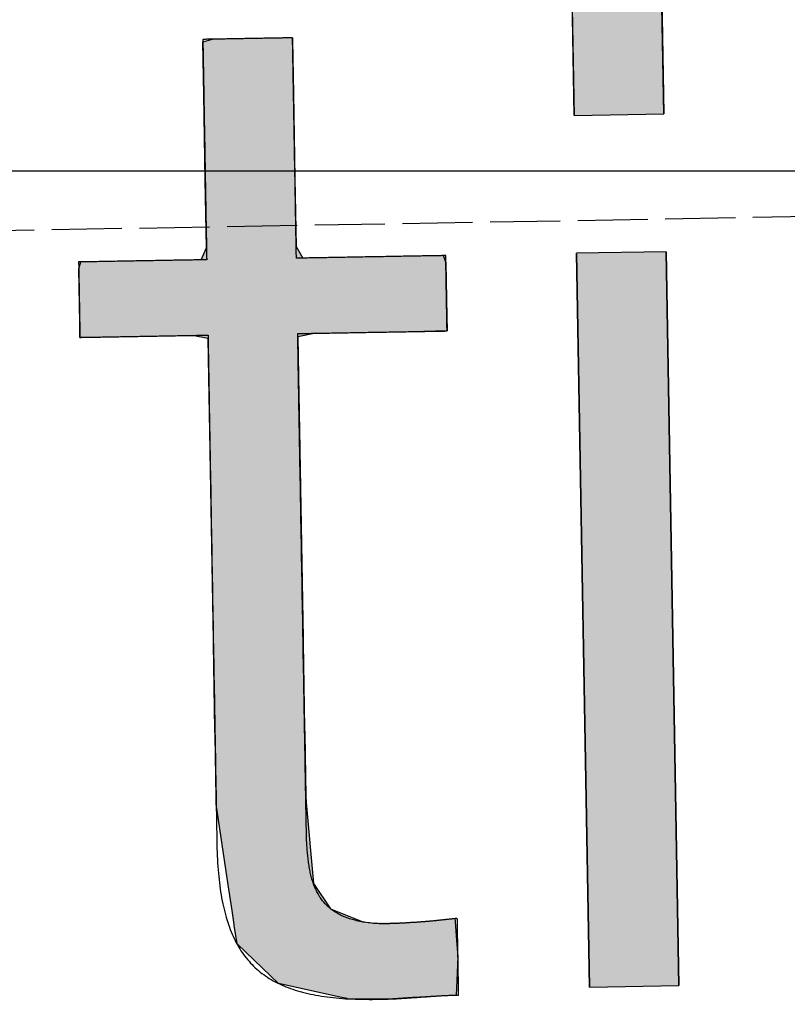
# Model space of a CAD drawing. Extents: x 562 to 7231, y 5567 to 12226.
# Tile 12 of 54: x 3260 to 3315, y 8056 to 8127. Entities that reach past the tile are written whole.
import ezdxf

# ---------------------------------------------------------------- set-up
doc = ezdxf.new("R2010")
doc.units = 0
doc.linetypes.add('GEN3', pattern=[6.25, 5, -1.25])
doc.layers.get('0').update_dxf_attribs({"linetype": 'CONTINUOUS'})
for name, color, linetype in [('3', 6, 'GEN3'), ('5', 3, 'CONTINUOUS'), ('LOGO', 7, 'CONTINUOUS')]:
    doc.layers.add(name, color=color, linetype=linetype)

# ---------------------------------------------------------------- blocks, each defined once
blk = doc.blocks.new('*U37')
at = {"layer": 'LOGO', "color": 30, "linetype": 'CONTINUOUS'}
for p, q in [((23.299, 9.799), (23.398, 9.824)), ((23.299, 9.252), (23.299, 9.799)), ((24.222, 9.824), (24.222, 9.799)), ((24.222, 9.799), (24.222, 9.252)), ((23.299, 8.374), (23.299, 9.252)), ((24.222, 9.252), (24.222, 8.374)), ((23.299, 7.677), (23.299, 8.374)), ((24.222, 8.374), (24.222, 7.677)), ((23.243, 7.555), (23.299, 7.677)), ((24.222, 7.677), (24.288, 7.555)), ((21.981, 7.483), (22.004, 7.555)), ((25.732, 7.555), (25.759, 7.483)), ((21.981, 6.928), (21.981, 7.483)), ((25.759, 7.483), (25.759, 6.928)), ((21.981, 6.779), (21.981, 6.928)), ((25.759, 6.928), (25.759, 6.779)), ((22.187, 6.779), (21.981, 6.779)), ((23.297, 6.746), (23.138, 6.779)), ((23.299, 6.746), (23.297, 6.746)), ((23.299, 6.344), (23.299, 6.746)), ((24.41, 6.779), (24.222, 6.746)), ((24.222, 6.746), (24.222, 6.746)), ((24.222, 6.746), (24.222, 6.344)), ((25.759, 6.779), (25.519, 6.779)), ((23.299, 6.338), (23.299, 6.344)), ((23.299, 5.597), (23.299, 6.338)), ((24.222, 6.344), (24.222, 6.338)), ((24.222, 6.338), (24.222, 5.597)), ((23.299, 5.58), (23.299, 5.597)), ((23.299, 3.639), (23.299, 5.58)), ((24.222, 5.597), (24.222, 5.58)), ((24.222, 5.58), (24.222, 3.639)), ((23.299, 3.594), (23.299, 3.639)), ((23.299, 2.715), (23.299, 3.594)), ((24.222, 3.639), (24.222, 3.594)), ((24.222, 3.594), (24.222, 2.715)), ((23.299, 2.656), (23.299, 2.715)), ((23.299, 2.018), (23.299, 2.656)), ((24.222, 2.715), (24.222, 2.656)), ((24.222, 2.656), (24.222, 2.018)), ((23.299, 1.949), (23.299, 2.018)), ((23.408, 1.116), (23.299, 1.949)), ((24.222, 2.018), (24.226, 1.949)), ((24.226, 1.949), (24.284, 1.116)), ((23.443, 0.852), (23.408, 1.116)), ((24.284, 1.116), (24.457, 0.852)), ((23.461, 0.708), (23.443, 0.852)), ((24.457, 0.852), (24.798, 0.708)), ((25.469, 0.708), (25.734, 0.729)), ((25.734, 0.729), (25.736, 0.708)), ((23.463, 0.696), (23.461, 0.708)), ((23.488, 0.507), (23.463, 0.696)), ((25.736, 0.708), (25.737, 0.696)), ((25.737, 0.696), (25.748, 0.507)), ((23.66, 0.336), (23.488, 0.507)), ((25.748, 0.507), (25.759, 0.336)), ((23.908, 0.092), (23.66, 0.336)), ((25.759, 0.336), (25.743, 0.092)), ((24.539, -0.059), (23.908, 0.092)), ((25.743, 0.092), (25.733, -0.059)), ((24.611, -0.076), (24.539, -0.059)), ((24.614, -0.077), (24.611, -0.076)), ((24.902, -0.086), (24.614, -0.077)), ((24.972, -0.088), (24.902, -0.086)), ((25.081, -0.086), (24.972, -0.088)), ((25.282, -0.077), (25.081, -0.086)), ((25.298, -0.076), (25.282, -0.077)), ((25.733, -0.059), (25.298, -0.076))]:
    blk.add_line(p, q, dxfattribs=at)
at = {"layer": 'LOGO', "color": 30, "linetype": 'CONTINUOUS', "extrusion": (0, 0, -1)}
for points in [[(-23.398, 9.824), (-24.222, 9.799), (-23.299, 9.799)], [(-23.299, 9.799), (-24.222, 9.252), (-23.299, 9.252)], [(-23.299, 9.799), (-24.222, 9.799), (-24.222, 9.252)], [(-23.398, 9.824), (-24.222, 9.824), (-24.222, 9.799)], [(-23.299, 9.252), (-24.222, 8.374), (-23.299, 8.374)], [(-23.299, 9.252), (-24.222, 9.252), (-24.222, 8.374)], [(-23.299, 8.374), (-24.222, 7.677), (-23.299, 7.677)], [(-23.299, 8.374), (-24.222, 8.374), (-24.222, 7.677)], [(-23.299, 7.677), (-24.288, 7.555), (-23.243, 7.555)], [(-23.299, 7.677), (-24.222, 7.677), (-24.288, 7.555)], [(-22.004, 7.555), (-25.759, 7.483), (-21.981, 7.483)], [(-22.004, 7.555), (-25.732, 7.555), (-25.759, 7.483)], [(-21.981, 7.483), (-25.759, 6.928), (-21.981, 6.928)], [(-21.981, 7.483), (-25.759, 7.483), (-25.759, 6.928)], [(-21.981, 6.928), (-25.759, 6.779), (-21.981, 6.779)], [(-21.981, 6.928), (-25.759, 6.928), (-25.759, 6.779)], [(-21.981, 6.779), (-25.519, 6.779), (-22.187, 6.779)], [(-21.981, 6.779), (-25.759, 6.779), (-25.519, 6.779)], [(-23.138, 6.779), (-24.222, 6.746), (-23.297, 6.746)], [(-23.138, 6.779), (-24.41, 6.779), (-24.222, 6.746)], [(-23.297, 6.746), (-24.222, 6.746), (-23.299, 6.746)], [(-23.297, 6.746), (-24.222, 6.746), (-24.222, 6.746)], [(-23.299, 6.746), (-24.222, 6.344), (-23.299, 6.344)], [(-23.299, 6.746), (-24.222, 6.746), (-24.222, 6.344)], [(-23.299, 6.344), (-24.222, 6.338), (-23.299, 6.338)], [(-23.299, 6.344), (-24.222, 6.344), (-24.222, 6.338)], [(-23.299, 6.338), (-24.222, 5.597), (-23.299, 5.597)], [(-23.299, 6.338), (-24.222, 6.338), (-24.222, 5.597)], [(-23.299, 5.597), (-24.222, 5.58), (-23.299, 5.58)], [(-23.299, 5.597), (-24.222, 5.597), (-24.222, 5.58)], [(-23.299, 5.58), (-24.222, 3.639), (-23.299, 3.639)], [(-23.299, 5.58), (-24.222, 5.58), (-24.222, 3.639)], [(-23.299, 3.639), (-24.222, 3.594), (-23.299, 3.594)], [(-23.299, 3.639), (-24.222, 3.639), (-24.222, 3.594)], [(-23.299, 3.594), (-24.222, 2.715), (-23.299, 2.715)], [(-23.299, 3.594), (-24.222, 3.594), (-24.222, 2.715)], [(-23.299, 2.715), (-24.222, 2.656), (-23.299, 2.656)], [(-23.299, 2.715), (-24.222, 2.715), (-24.222, 2.656)], [(-23.299, 2.656), (-24.222, 2.018), (-23.299, 2.018)], [(-23.299, 2.656), (-24.222, 2.656), (-24.222, 2.018)], [(-23.299, 2.018), (-24.226, 1.949), (-23.299, 1.949)], [(-23.299, 2.018), (-24.222, 2.018), (-24.226, 1.949)], [(-23.299, 1.949), (-24.284, 1.116), (-23.408, 1.116)], [(-23.299, 1.949), (-24.226, 1.949), (-24.284, 1.116)], [(-23.408, 1.116), (-24.457, 0.852), (-23.443, 0.852)], [(-23.408, 1.116), (-24.284, 1.116), (-24.457, 0.852)], [(-23.443, 0.852), (-24.798, 0.708), (-23.461, 0.708)], [(-23.443, 0.852), (-24.457, 0.852), (-24.798, 0.708)], [(-25.734, 0.729), (-25.736, 0.708), (-25.469, 0.708)], [(-23.461, 0.708), (-25.314, 0.696), (-23.463, 0.696)], [(-23.461, 0.708), (-24.798, 0.708), (-25.314, 0.696)], [(-23.463, 0.696), (-25.748, 0.507), (-23.488, 0.507)], [(-23.463, 0.696), (-25.737, 0.696), (-25.748, 0.507)], [(-25.469, 0.708), (-25.737, 0.696), (-25.314, 0.696)], [(-25.469, 0.708), (-25.736, 0.708), (-25.737, 0.696)], [(-23.488, 0.507), (-25.759, 0.336), (-23.66, 0.336)], [(-23.488, 0.507), (-25.748, 0.507), (-25.759, 0.336)], [(-23.66, 0.336), (-25.743, 0.092), (-23.908, 0.092)], [(-23.66, 0.336), (-25.759, 0.336), (-25.743, 0.092)], [(-23.908, 0.092), (-25.733, -0.059), (-24.539, -0.059)], [(-23.908, 0.092), (-25.743, 0.092), (-25.733, -0.059)], [(-24.539, -0.059), (-25.298, -0.076), (-24.611, -0.076)], [(-24.539, -0.059), (-25.733, -0.059), (-25.298, -0.076)], [(-24.611, -0.076), (-25.282, -0.077), (-24.614, -0.077)], [(-24.611, -0.076), (-25.298, -0.076), (-25.282, -0.077)], [(-24.614, -0.077), (-25.081, -0.086), (-24.902, -0.086)], [(-24.614, -0.077), (-25.282, -0.077), (-25.081, -0.086)], [(-24.902, -0.086), (-25.081, -0.086), (-24.972, -0.088)]]:
    blk.add_solid(points, dxfattribs=at)
blk = doc.blocks.new('*U38')
at = {"layer": 'LOGO', "color": 30, "linetype": 'CONTINUOUS'}
for p, q in [((27.105, 8.975), (27.105, 10.454)), ((28.027, 10.454), (28.027, 8.975)), ((27.105, 0), (27.105, 7.555)), ((28.027, 7.555), (28.027, 0))]:
    blk.add_line(p, q, dxfattribs=at)
at = {"layer": 'LOGO', "color": 30, "linetype": 'CONTINUOUS', "extrusion": (0, 0, -1)}
for points in [[(-27.105, 10.454), (-28.027, 8.975), (-27.105, 8.975)], [(-27.105, 10.454), (-28.027, 10.454), (-28.027, 8.975)], [(-27.105, 7.555), (-28.027, 0), (-27.105, 0)], [(-27.105, 7.555), (-28.027, 7.555), (-28.027, 0)]]:
    blk.add_solid(points, dxfattribs=at)
blk = doc.blocks.new('KLAUS')
at = {"layer": 'LOGO'}
for points in [[(27.105, 8.975), (28.027, 8.975), (28.027, 10.454), (27.105, 10.454), (27.105, 8.975), (27.105, 8.975)], [(27.105, 0), (28.027, 0), (28.027, 7.555), (27.105, 7.555), (27.105, 0), (27.105, 0)]]:
    blk.add_lwpolyline(points, dxfattribs=at)
blk.add_polyline3d([(24.222, 9.824, 0), (24.221, 9.824, 0), (24.221, 9.824, 0), (24.219, 9.824, 0), (24.217, 9.824, 0), (24.215, 9.824, 0), (24.212, 9.824, 0), (24.208, 9.824, 0), (24.204, 9.824, 0), (24.2, 9.824, 0), (24.195, 9.824, 0), (24.189, 9.824, 0), (24.183, 9.824, 0), (24.177, 9.824, 0), (24.17, 9.824, 0), (24.163, 9.824, 0), (24.156, 9.824, 0), (24.148, 9.824, 0), (24.139, 9.824, 0), (24.131, 9.824, 0), (24.122, 9.824, 0), (24.112, 9.824, 0), (24.103, 9.824, 0), (24.093, 9.824, 0), (24.082, 9.824, 0), (24.072, 9.824, 0), (24.061, 9.824, 0), (24.05, 9.824, 0), (24.038, 9.824, 0), (24.026, 9.824, 0), (24.015, 9.824, 0), (24.003, 9.824, 0), (23.99, 9.824, 0), (23.978, 9.824, 0), (23.965, 9.824, 0), (23.952, 9.824, 0), (23.939, 9.824, 0), (23.926, 9.824, 0), (23.912, 9.824, 0), (23.899, 9.824, 0), (23.885, 9.824, 0), (23.871, 9.824, 0), (23.858, 9.824, 0), (23.844, 9.824, 0), (23.83, 9.824, 0), (23.816, 9.824, 0), (23.802, 9.824, 0), (23.788, 9.824, 0), (23.773, 9.824, 0), (23.759, 9.824, 0), (23.745, 9.824, 0), (23.731, 9.824, 0), (23.717, 9.824, 0), (23.703, 9.824, 0), (23.689, 9.824, 0), (23.675, 9.824, 0), (23.661, 9.824, 0), (23.647, 9.824, 0), (23.634, 9.824, 0), (23.62, 9.824, 0), (23.606, 9.824, 0), (23.593, 9.824, 0), (23.58, 9.824, 0), (23.567, 9.824, 0), (23.554, 9.824, 0), (23.541, 9.824, 0), (23.529, 9.824, 0), (23.516, 9.824, 0), (23.504, 9.824, 0), (23.492, 9.824, 0), (23.481, 9.824, 0), (23.469, 9.824, 0), (23.458, 9.824, 0), (23.447, 9.824, 0), (23.437, 9.824, 0), (23.427, 9.824, 0), (23.417, 9.824, 0), (23.407, 9.824, 0), (23.398, 9.824, 0), (23.389, 9.824, 0), (23.38, 9.824, 0), (23.372, 9.824, 0), (23.364, 9.824, 0), (23.357, 9.824, 0), (23.349, 9.824, 0), (23.343, 9.824, 0), (23.337, 9.824, 0), (23.331, 9.824, 0), (23.325, 9.824, 0), (23.32, 9.824, 0), (23.316, 9.824, 0), (23.312, 9.824, 0), (23.309, 9.824, 0), (23.306, 9.824, 0), (23.303, 9.824, 0), (23.302, 9.824, 0), (23.3, 9.824, 0), (23.3, 9.824, 0), (23.299, 9.824, 0), (23.299, 9.823, 0), (23.299, 9.821, 0), (23.299, 9.817, 0), (23.299, 9.812, 0), (23.299, 9.806, 0), (23.299, 9.798, 0), (23.299, 9.789, 0), (23.299, 9.779, 0), (23.299, 9.768, 0), (23.299, 9.756, 0), (23.299, 9.742, 0), (23.299, 9.728, 0), (23.299, 9.712, 0), (23.299, 9.695, 0), (23.299, 9.677, 0), (23.299, 9.659, 0), (23.299, 9.639, 0), (23.299, 9.618, 0), (23.299, 9.597, 0), (23.299, 9.574, 0), (23.299, 9.551, 0), (23.299, 9.527, 0), (23.299, 9.502, 0), (23.299, 9.477, 0), (23.299, 9.451, 0), (23.299, 9.424, 0), (23.299, 9.396, 0), (23.299, 9.368, 0), (23.299, 9.339, 0), (23.299, 9.31, 0), (23.299, 9.28, 0), (23.299, 9.249, 0), (23.299, 9.218, 0), (23.299, 9.187, 0), (23.299, 9.155, 0), (23.299, 9.123, 0), (23.299, 9.09, 0), (23.299, 9.057, 0), (23.299, 9.024, 0), (23.299, 8.99, 0), (23.299, 8.956, 0), (23.299, 8.922, 0), (23.299, 8.888, 0), (23.299, 8.854, 0), (23.299, 8.819, 0), (23.299, 8.785, 0), (23.299, 8.75, 0), (23.299, 8.715, 0), (23.299, 8.68, 0), (23.299, 8.645, 0), (23.299, 8.611, 0), (23.299, 8.576, 0), (23.299, 8.541, 0), (23.299, 8.507, 0), (23.299, 8.473, 0), (23.299, 8.439, 0), (23.299, 8.405, 0), (23.299, 8.371, 0), (23.299, 8.337, 0), (23.299, 8.304, 0), (23.299, 8.272, 0), (23.299, 8.239, 0), (23.299, 8.207, 0), (23.299, 8.175, 0), (23.299, 8.144, 0), (23.299, 8.114, 0), (23.299, 8.083, 0), (23.299, 8.054, 0), (23.299, 8.025, 0), (23.299, 7.996, 0), (23.299, 7.968, 0), (23.299, 7.941, 0), (23.299, 7.914, 0), (23.299, 7.888, 0), (23.299, 7.863, 0), (23.299, 7.839, 0), (23.299, 7.815, 0), (23.299, 7.793, 0), (23.299, 7.771, 0), (23.299, 7.75, 0), (23.299, 7.729, 0), (23.299, 7.71, 0), (23.299, 7.692, 0), (23.299, 7.675, 0), (23.299, 7.659, 0), (23.299, 7.644, 0), (23.299, 7.629, 0), (23.299, 7.617, 0), (23.299, 7.605, 0), (23.299, 7.594, 0), (23.299, 7.585, 0), (23.299, 7.576, 0), (23.299, 7.57, 0), (23.299, 7.564, 0), (23.299, 7.56, 0), (23.299, 7.557, 0), (23.299, 7.555, 0), (23.299, 7.555, 0), (23.299, 7.555, 0), (23.297, 7.555, 0), (23.295, 7.555, 0), (23.292, 7.555, 0), (23.288, 7.555, 0), (23.283, 7.555, 0), (23.278, 7.555, 0), (23.272, 7.555, 0), (23.265, 7.555, 0), (23.258, 7.555, 0), (23.25, 7.555, 0), (23.242, 7.555, 0), (23.232, 7.555, 0), (23.223, 7.555, 0), (23.212, 7.555, 0), (23.201, 7.555, 0), (23.19, 7.555, 0), (23.178, 7.555, 0), (23.165, 7.555, 0), (23.152, 7.555, 0), (23.138, 7.555, 0), (23.124, 7.555, 0), (23.11, 7.555, 0), (23.095, 7.555, 0), (23.08, 7.555, 0), (23.064, 7.555, 0), (23.048, 7.555, 0), (23.031, 7.555, 0), (23.015, 7.555, 0), (22.997, 7.555, 0), (22.98, 7.555, 0), (22.962, 7.555, 0), (22.944, 7.555, 0), (22.926, 7.555, 0), (22.907, 7.555, 0), (22.889, 7.555, 0), (22.87, 7.555, 0), (22.851, 7.555, 0), (22.831, 7.555, 0), (22.812, 7.555, 0), (22.792, 7.555, 0), (22.772, 7.555, 0), (22.752, 7.555, 0), (22.732, 7.555, 0), (22.712, 7.555, 0), (22.692, 7.555, 0), (22.672, 7.555, 0), (22.652, 7.555, 0), (22.631, 7.555, 0), (22.611, 7.555, 0), (22.591, 7.555, 0), (22.571, 7.555, 0), (22.551, 7.555, 0), (22.531, 7.555, 0), (22.511, 7.555, 0), (22.491, 7.555, 0), (22.471, 7.555, 0), (22.452, 7.555, 0), (22.433, 7.555, 0), (22.413, 7.555, 0), (22.394, 7.555, 0), (22.376, 7.555, 0), (22.357, 7.555, 0), (22.339, 7.555, 0), (22.321, 7.555, 0), (22.303, 7.555, 0), (22.285, 7.555, 0), (22.268, 7.555, 0), (22.251, 7.555, 0), (22.235, 7.555, 0), (22.219, 7.555, 0), (22.203, 7.555, 0), (22.188, 7.555, 0), (22.173, 7.555, 0), (22.158, 7.555, 0), (22.144, 7.555, 0), (22.13, 7.555, 0), (22.117, 7.555, 0), (22.105, 7.555, 0), (22.093, 7.555, 0), (22.081, 7.555, 0), (22.07, 7.555, 0), (22.059, 7.555, 0), (22.049, 7.555, 0), (22.04, 7.555, 0), (22.032, 7.555, 0), (22.023, 7.555, 0), (22.016, 7.555, 0), (22.009, 7.555, 0), (22.003, 7.555, 0), (21.998, 7.555, 0), (21.993, 7.555, 0), (21.989, 7.555, 0), (21.986, 7.555, 0), (21.984, 7.555, 0), (21.982, 7.555, 0), (21.982, 7.555, 0), (21.981, 7.555, 0), (21.981, 7.554, 0), (21.981, 7.553, 0), (21.981, 7.552, 0), (21.981, 7.55, 0), (21.981, 7.548, 0), (21.981, 7.545, 0), (21.981, 7.542, 0), (21.981, 7.538, 0), (21.981, 7.534, 0), (21.981, 7.53, 0), (21.981, 7.525, 0), (21.981, 7.52, 0), (21.981, 7.514, 0), (21.981, 7.508, 0), (21.981, 7.502, 0), (21.981, 7.496, 0), (21.981, 7.489, 0), (21.981, 7.482, 0), (21.981, 7.474, 0), (21.981, 7.466, 0), (21.981, 7.458, 0), (21.981, 7.45, 0), (21.981, 7.442, 0), (21.981, 7.433, 0), (21.981, 7.424, 0), (21.981, 7.414, 0), (21.981, 7.405, 0), (21.981, 7.395, 0), (21.981, 7.385, 0), (21.981, 7.375, 0), (21.981, 7.365, 0), (21.981, 7.354, 0), (21.981, 7.344, 0), (21.981, 7.333, 0), (21.981, 7.322, 0), (21.981, 7.311, 0), (21.981, 7.3, 0), (21.981, 7.288, 0), (21.981, 7.277, 0), (21.981, 7.265, 0), (21.981, 7.254, 0), (21.981, 7.242, 0), (21.981, 7.231, 0), (21.981, 7.219, 0), (21.981, 7.207, 0), (21.981, 7.195, 0), (21.981, 7.183, 0), (21.981, 7.171, 0), (21.981, 7.159, 0), (21.981, 7.147, 0), (21.981, 7.136, 0), (21.981, 7.124, 0), (21.981, 7.112, 0), (21.981, 7.1, 0), (21.981, 7.088, 0), (21.981, 7.077, 0), (21.981, 7.065, 0), (21.981, 7.054, 0), (21.981, 7.042, 0), (21.981, 7.031, 0), (21.981, 7.02, 0), (21.981, 7.009, 0), (21.981, 6.998, 0), (21.981, 6.987, 0), (21.981, 6.977, 0), (21.981, 6.966, 0), (21.981, 6.956, 0), (21.981, 6.946, 0), (21.981, 6.936, 0), (21.981, 6.926, 0), (21.981, 6.917, 0), (21.981, 6.908, 0), (21.981, 6.899, 0), (21.981, 6.89, 0), (21.981, 6.881, 0), (21.981, 6.873, 0), (21.981, 6.865, 0), (21.981, 6.857, 0), (21.981, 6.85, 0), (21.981, 6.843, 0), (21.981, 6.836, 0), (21.981, 6.83, 0), (21.981, 6.824, 0), (21.981, 6.818, 0), (21.981, 6.812, 0), (21.981, 6.807, 0), (21.981, 6.803, 0), (21.981, 6.798, 0), (21.981, 6.795, 0), (21.981, 6.791, 0), (21.981, 6.788, 0), (21.981, 6.785, 0), (21.981, 6.783, 0), (21.981, 6.781, 0), (21.981, 6.78, 0), (21.981, 6.779, 0), (21.981, 6.779, 0), (21.982, 6.779, 0), (21.983, 6.779, 0), (21.984, 6.779, 0), (21.987, 6.779, 0), (21.99, 6.779, 0), (21.994, 6.779, 0), (21.999, 6.779, 0), (22.005, 6.779, 0), (22.011, 6.779, 0), (22.018, 6.779, 0), (22.025, 6.779, 0), (22.034, 6.779, 0), (22.042, 6.779, 0), (22.052, 6.779, 0), (22.062, 6.779, 0), (22.073, 6.779, 0), (22.084, 6.779, 0), (22.095, 6.779, 0), (22.108, 6.779, 0), (22.12, 6.779, 0), (22.134, 6.779, 0), (22.147, 6.779, 0), (22.162, 6.779, 0), (22.176, 6.779, 0), (22.191, 6.779, 0), (22.207, 6.779, 0), (22.223, 6.779, 0), (22.239, 6.779, 0), (22.255, 6.779, 0), (22.272, 6.779, 0), (22.29, 6.779, 0), (22.307, 6.779, 0), (22.325, 6.779, 0), (22.343, 6.779, 0), (22.361, 6.779, 0), (22.38, 6.779, 0), (22.399, 6.779, 0), (22.418, 6.779, 0), (22.437, 6.779, 0), (22.457, 6.779, 0), (22.476, 6.779, 0), (22.496, 6.779, 0), (22.516, 6.779, 0), (22.536, 6.779, 0), (22.556, 6.779, 0), (22.576, 6.779, 0), (22.596, 6.779, 0), (22.616, 6.779, 0), (22.636, 6.779, 0), (22.657, 6.779, 0), (22.677, 6.779, 0), (22.697, 6.779, 0), (22.717, 6.779, 0), (22.737, 6.779, 0), (22.757, 6.779, 0), (22.777, 6.779, 0), (22.797, 6.779, 0), (22.816, 6.779, 0), (22.836, 6.779, 0), (22.855, 6.779, 0), (22.874, 6.779, 0), (22.893, 6.779, 0), (22.912, 6.779, 0), (22.93, 6.779, 0), (22.948, 6.779, 0), (22.966, 6.779, 0), (22.984, 6.779, 0), (23.002, 6.779, 0), (23.019, 6.779, 0), (23.035, 6.779, 0), (23.052, 6.779, 0), (23.068, 6.779, 0), (23.083, 6.779, 0), (23.099, 6.779, 0), (23.113, 6.779, 0), (23.128, 6.779, 0), (23.142, 6.779, 0), (23.155, 6.779, 0), (23.168, 6.779, 0), (23.18, 6.779, 0), (23.192, 6.779, 0), (23.204, 6.779, 0), (23.215, 6.779, 0), (23.225, 6.779, 0), (23.235, 6.779, 0), (23.244, 6.779, 0), (23.252, 6.779, 0), (23.26, 6.779, 0), (23.267, 6.779, 0), (23.274, 6.779, 0), (23.279, 6.779, 0), (23.285, 6.779, 0), (23.289, 6.779, 0), (23.293, 6.779, 0), (23.295, 6.779, 0), (23.297, 6.779, 0), (23.299, 6.779, 0), (23.299, 6.779, 0), (23.299, 6.778, 0), (23.299, 6.773, 0), (23.299, 6.766, 0), (23.299, 6.755, 0), (23.299, 6.741, 0), (23.299, 6.725, 0), (23.299, 6.706, 0), (23.299, 6.684, 0), (23.299, 6.659, 0), (23.299, 6.631, 0), (23.299, 6.601, 0), (23.299, 6.569, 0), (23.299, 6.534, 0), (23.299, 6.496, 0), (23.299, 6.456, 0), (23.299, 6.414, 0), (23.299, 6.37, 0), (23.299, 6.324, 0), (23.299, 6.275, 0), (23.299, 6.225, 0), (23.299, 6.173, 0), (23.299, 6.119, 0), (23.299, 6.063, 0), (23.299, 6.005, 0), (23.299, 5.946, 0), (23.299, 5.885, 0), (23.299, 5.822, 0), (23.299, 5.758, 0), (23.299, 5.693, 0), (23.299, 5.627, 0), (23.299, 5.559, 0), (23.299, 5.49, 0), (23.299, 5.419, 0), (23.299, 5.348, 0), (23.299, 5.276, 0), (23.299, 5.203, 0), (23.299, 5.129, 0), (23.299, 5.054, 0), (23.299, 4.978, 0), (23.299, 4.902, 0), (23.299, 4.825, 0), (23.299, 4.748, 0), (23.299, 4.67, 0), (23.299, 4.592, 0), (23.299, 4.513, 0), (23.299, 4.434, 0), (23.299, 4.355, 0), (23.299, 4.276, 0), (23.299, 4.197, 0), (23.299, 4.118, 0), (23.299, 4.038, 0), (23.299, 3.959, 0), (23.299, 3.88, 0), (23.299, 3.802, 0), (23.299, 3.724, 0), (23.299, 3.646, 0), (23.299, 3.568, 0), (23.299, 3.491, 0), (23.299, 3.415, 0), (23.299, 3.34, 0), (23.299, 3.265, 0), (23.299, 3.191, 0), (23.299, 3.117, 0), (23.299, 3.045, 0), (23.299, 2.974, 0), (23.299, 2.903, 0), (23.299, 2.834, 0), (23.299, 2.766, 0), (23.299, 2.7, 0), (23.299, 2.634, 0), (23.299, 2.57, 0), (23.299, 2.508, 0), (23.299, 2.447, 0), (23.299, 2.387, 0), (23.299, 2.33, 0), (23.299, 2.274, 0), (23.299, 2.219, 0), (23.299, 2.167, 0), (23.299, 2.116, 0), (23.299, 2.068, 0), (23.299, 2.022, 0), (23.299, 1.977, 0), (23.299, 1.935, 0), (23.299, 1.895, 0), (23.299, 1.858, 0), (23.299, 1.822, 0), (23.299, 1.79, 0), (23.299, 1.759, 0), (23.299, 1.732, 0), (23.299, 1.707, 0), (23.299, 1.685, 0), (23.299, 1.665, 0), (23.299, 1.648, 0), (23.299, 1.635, 0), (23.299, 1.624, 0), (23.299, 1.616, 0), (23.299, 1.612, 0), (23.299, 1.608, 0), (23.299, 1.569, 0), (23.299, 1.53, 0), (23.299, 1.492, 0), (23.3, 1.454, 0), (23.301, 1.417, 0), (23.302, 1.381, 0), (23.303, 1.345, 0), (23.305, 1.309, 0), (23.307, 1.274, 0), (23.309, 1.24, 0), (23.312, 1.206, 0), (23.315, 1.173, 0), (23.318, 1.14, 0), (23.321, 1.108, 0), (23.325, 1.076, 0), (23.329, 1.045, 0), (23.334, 1.014, 0), (23.338, 0.983, 0), (23.343, 0.954, 0), (23.349, 0.924, 0), (23.355, 0.895, 0), (23.361, 0.867, 0), (23.367, 0.839, 0), (23.374, 0.812, 0), (23.381, 0.785, 0), (23.388, 0.759, 0), (23.396, 0.733, 0), (23.404, 0.707, 0), (23.412, 0.682, 0), (23.421, 0.658, 0), (23.43, 0.634, 0), (23.439, 0.61, 0), (23.449, 0.587, 0), (23.459, 0.564, 0), (23.47, 0.542, 0), (23.481, 0.52, 0), (23.492, 0.499, 0), (23.503, 0.478, 0), (23.515, 0.457, 0), (23.527, 0.437, 0), (23.54, 0.417, 0), (23.553, 0.398, 0), (23.567, 0.379, 0), (23.58, 0.361, 0), (23.595, 0.343, 0), (23.609, 0.326, 0), (23.624, 0.308, 0), (23.639, 0.292, 0), (23.655, 0.275, 0), (23.671, 0.259, 0), (23.688, 0.244, 0), (23.704, 0.229, 0), (23.722, 0.214, 0), (23.739, 0.2, 0), (23.757, 0.186, 0), (23.776, 0.172, 0), (23.795, 0.159, 0), (23.814, 0.146, 0), (23.834, 0.134, 0), (23.854, 0.122, 0), (23.874, 0.11, 0), (23.895, 0.099, 0), (23.917, 0.088, 0), (23.938, 0.078, 0), (23.961, 0.067, 0), (23.983, 0.057, 0), (24.006, 0.048, 0), (24.03, 0.039, 0), (24.054, 0.03, 0), (24.078, 0.022, 0), (24.103, 0.013, 0), (24.128, 0.006, 0), (24.154, -0.002, 0), (24.18, -0.009, 0), (24.207, -0.016, 0), (24.234, -0.022, 0), (24.261, -0.028, 0), (24.289, -0.034, 0), (24.318, -0.04, 0), (24.347, -0.045, 0), (24.376, -0.05, 0), (24.406, -0.054, 0), (24.436, -0.059, 0), (24.467, -0.063, 0), (24.498, -0.066, 0), (24.53, -0.07, 0), (24.562, -0.073, 0), (24.595, -0.076, 0), (24.628, -0.078, 0), (24.661, -0.08, 0), (24.695, -0.082, 0), (24.73, -0.084, 0), (24.765, -0.085, 0), (24.801, -0.086, 0), (24.837, -0.087, 0), (24.873, -0.088, 0), (24.91, -0.088, 0), (24.941, -0.088, 0), (24.95, -0.088, 0), (24.958, -0.088, 0), (24.967, -0.088, 0), (24.975, -0.088, 0), (24.984, -0.088, 0), (24.992, -0.088, 0), (25.001, -0.088, 0), (25.009, -0.088, 0), (25.017, -0.088, 0), (25.026, -0.087, 0), (25.034, -0.087, 0), (25.043, -0.087, 0), (25.051, -0.087, 0), (25.06, -0.087, 0), (25.068, -0.086, 0), (25.077, -0.086, 0), (25.085, -0.086, 0), (25.093, -0.086, 0), (25.102, -0.085, 0), (25.11, -0.085, 0), (25.119, -0.085, 0), (25.127, -0.084, 0), (25.135, -0.084, 0), (25.144, -0.084, 0), (25.152, -0.083, 0), (25.16, -0.083, 0), (25.169, -0.083, 0), (25.177, -0.082, 0), (25.186, -0.082, 0), (25.194, -0.082, 0), (25.202, -0.081, 0), (25.21, -0.081, 0), (25.219, -0.08, 0), (25.227, -0.08, 0), (25.235, -0.08, 0), (25.244, -0.079, 0), (25.252, -0.079, 0), (25.26, -0.078, 0), (25.269, -0.078, 0), (25.277, -0.077, 0), (25.285, -0.077, 0), (25.294, -0.077, 0), (25.302, -0.076, 0), (25.31, -0.076, 0), (25.319, -0.075, 0), (25.327, -0.075, 0), (25.335, -0.074, 0), (25.344, -0.074, 0), (25.352, -0.073, 0), (25.36, -0.073, 0), (25.369, -0.073, 0), (25.377, -0.072, 0), (25.385, -0.072, 0), (25.393, -0.071, 0), (25.402, -0.071, 0), (25.41, -0.07, 0), (25.418, -0.07, 0), (25.427, -0.07, 0), (25.435, -0.069, 0), (25.443, -0.069, 0), (25.452, -0.068, 0), (25.46, -0.068, 0), (25.468, -0.067, 0), (25.477, -0.067, 0), (25.485, -0.067, 0), (25.493, -0.066, 0), (25.502, -0.066, 0), (25.51, -0.065, 0), (25.518, -0.065, 0), (25.527, -0.065, 0), (25.535, -0.064, 0), (25.543, -0.064, 0), (25.552, -0.064, 0), (25.56, -0.063, 0), (25.568, -0.063, 0), (25.577, -0.063, 0), (25.585, -0.062, 0), (25.594, -0.062, 0), (25.602, -0.062, 0), (25.61, -0.062, 0), (25.619, -0.061, 0), (25.627, -0.061, 0), (25.636, -0.061, 0), (25.644, -0.061, 0), (25.652, -0.06, 0), (25.661, -0.06, 0), (25.669, -0.06, 0), (25.678, -0.06, 0), (25.686, -0.06, 0), (25.695, -0.06, 0), (25.703, -0.059, 0), (25.712, -0.059, 0), (25.72, -0.059, 0), (25.729, -0.059, 0), (25.737, -0.059, 0), (25.746, -0.059, 0), (25.754, -0.059, 0), (25.759, -0.059, 0), (25.759, -0.059, 0), (25.759, -0.058, 0), (25.759, -0.056, 0), (25.759, -0.054, 0), (25.759, -0.052, 0), (25.759, -0.049, 0), (25.759, -0.046, 0), (25.759, -0.042, 0), (25.759, -0.038, 0), (25.759, -0.034, 0), (25.759, -0.029, 0), (25.759, -0.024, 0), (25.759, -0.018, 0), (25.759, -0.013, 0), (25.759, -0.006, 0), (25.759, 0, 0), (25.759, 0.007, 0), (25.759, 0.014, 0), (25.759, 0.022, 0), (25.759, 0.03, 0), (25.759, 0.038, 0), (25.759, 0.046, 0), (25.759, 0.055, 0), (25.759, 0.064, 0), (25.759, 0.073, 0), (25.759, 0.083, 0), (25.759, 0.092, 0), (25.759, 0.102, 0), (25.759, 0.112, 0), (25.759, 0.123, 0), (25.759, 0.133, 0), (25.759, 0.144, 0), (25.759, 0.155, 0), (25.759, 0.166, 0), (25.759, 0.177, 0), (25.759, 0.188, 0), (25.759, 0.199, 0), (25.759, 0.211, 0), (25.759, 0.223, 0), (25.759, 0.234, 0), (25.759, 0.246, 0), (25.759, 0.258, 0), (25.759, 0.27, 0), (25.759, 0.282, 0), (25.759, 0.294, 0), (25.759, 0.306, 0), (25.759, 0.318, 0), (25.759, 0.33, 0), (25.759, 0.342, 0), (25.759, 0.355, 0), (25.759, 0.367, 0), (25.759, 0.379, 0), (25.759, 0.391, 0), (25.759, 0.403, 0), (25.759, 0.415, 0), (25.759, 0.427, 0), (25.759, 0.438, 0), (25.759, 0.45, 0), (25.759, 0.462, 0), (25.759, 0.473, 0), (25.759, 0.485, 0), (25.759, 0.496, 0), (25.759, 0.507, 0), (25.759, 0.518, 0), (25.759, 0.529, 0), (25.759, 0.539, 0), (25.759, 0.55, 0), (25.759, 0.56, 0), (25.759, 0.57, 0), (25.759, 0.58, 0), (25.759, 0.59, 0), (25.759, 0.599, 0), (25.759, 0.609, 0), (25.759, 0.617, 0), (25.759, 0.626, 0), (25.759, 0.635, 0), (25.759, 0.643, 0), (25.759, 0.651, 0), (25.759, 0.658, 0), (25.759, 0.665, 0), (25.759, 0.672, 0), (25.759, 0.679, 0), (25.759, 0.685, 0), (25.759, 0.691, 0), (25.759, 0.697, 0), (25.759, 0.702, 0), (25.759, 0.707, 0), (25.759, 0.711, 0), (25.759, 0.715, 0), (25.759, 0.719, 0), (25.759, 0.722, 0), (25.759, 0.725, 0), (25.759, 0.727, 0), (25.759, 0.729, 0), (25.759, 0.73, 0), (25.759, 0.731, 0), (25.759, 0.732, 0), (25.754, 0.731, 0), (25.746, 0.73, 0), (25.738, 0.729, 0), (25.73, 0.728, 0), (25.722, 0.728, 0), (25.714, 0.727, 0), (25.706, 0.726, 0), (25.698, 0.725, 0), (25.69, 0.724, 0), (25.682, 0.723, 0), (25.674, 0.723, 0), (25.666, 0.722, 0), (25.657, 0.721, 0), (25.649, 0.72, 0), (25.641, 0.72, 0), (25.633, 0.719, 0), (25.625, 0.718, 0), (25.617, 0.717, 0), (25.609, 0.717, 0), (25.601, 0.716, 0), (25.593, 0.715, 0), (25.585, 0.714, 0), (25.577, 0.714, 0), (25.569, 0.713, 0), (25.56, 0.712, 0), (25.552, 0.712, 0), (25.544, 0.711, 0), (25.536, 0.71, 0), (25.528, 0.71, 0), (25.52, 0.709, 0), (25.512, 0.709, 0), (25.504, 0.708, 0), (25.496, 0.707, 0), (25.488, 0.707, 0), (25.48, 0.706, 0), (25.471, 0.706, 0), (25.463, 0.705, 0), (25.455, 0.704, 0), (25.447, 0.704, 0), (25.439, 0.703, 0), (25.431, 0.703, 0), (25.423, 0.702, 0), (25.415, 0.702, 0), (25.407, 0.701, 0), (25.399, 0.701, 0), (25.391, 0.7, 0), (25.383, 0.7, 0), (25.375, 0.699, 0), (25.366, 0.699, 0), (25.358, 0.698, 0), (25.35, 0.698, 0), (25.342, 0.698, 0), (25.334, 0.697, 0), (25.326, 0.697, 0), (25.318, 0.696, 0), (25.31, 0.696, 0), (25.302, 0.696, 0), (25.294, 0.695, 0), (25.286, 0.695, 0), (25.277, 0.695, 0), (25.269, 0.694, 0), (25.261, 0.694, 0), (25.253, 0.694, 0), (25.245, 0.693, 0), (25.237, 0.693, 0), (25.229, 0.693, 0), (25.221, 0.692, 0), (25.213, 0.692, 0), (25.205, 0.692, 0), (25.197, 0.692, 0), (25.189, 0.691, 0), (25.18, 0.691, 0), (25.172, 0.691, 0), (25.164, 0.691, 0), (25.156, 0.69, 0), (25.148, 0.69, 0), (25.14, 0.69, 0), (25.132, 0.69, 0), (25.124, 0.69, 0), (25.116, 0.689, 0), (25.108, 0.689, 0), (25.1, 0.689, 0), (25.092, 0.689, 0), (25.084, 0.689, 0), (25.075, 0.689, 0), (25.067, 0.689, 0), (25.059, 0.688, 0), (25.051, 0.688, 0), (25.043, 0.688, 0), (25.035, 0.688, 0), (25.027, 0.688, 0), (25.019, 0.688, 0), (25.011, 0.688, 0), (25.003, 0.688, 0), (24.994, 0.688, 0), (24.986, 0.688, 0), (24.978, 0.688, 0), (24.97, 0.688, 0), (24.953, 0.689, 0), (24.933, 0.691, 0), (24.914, 0.692, 0), (24.895, 0.694, 0), (24.876, 0.696, 0), (24.858, 0.699, 0), (24.84, 0.701, 0), (24.822, 0.704, 0), (24.805, 0.707, 0), (24.788, 0.71, 0), (24.771, 0.713, 0), (24.755, 0.717, 0), (24.739, 0.721, 0), (24.723, 0.724, 0), (24.707, 0.729, 0), (24.692, 0.733, 0), (24.677, 0.737, 0), (24.663, 0.742, 0), (24.649, 0.747, 0), (24.635, 0.752, 0), (24.621, 0.757, 0), (24.608, 0.762, 0), (24.595, 0.768, 0), (24.582, 0.773, 0), (24.57, 0.779, 0), (24.558, 0.785, 0), (24.546, 0.792, 0), (24.534, 0.798, 0), (24.523, 0.805, 0), (24.512, 0.812, 0), (24.501, 0.819, 0), (24.491, 0.826, 0), (24.48, 0.833, 0), (24.47, 0.841, 0), (24.461, 0.848, 0), (24.451, 0.856, 0), (24.442, 0.864, 0), (24.433, 0.873, 0), (24.424, 0.881, 0), (24.416, 0.89, 0), (24.407, 0.899, 0), (24.399, 0.908, 0), (24.391, 0.917, 0), (24.384, 0.926, 0), (24.376, 0.936, 0), (24.369, 0.945, 0), (24.362, 0.955, 0), (24.355, 0.965, 0), (24.349, 0.975, 0), (24.343, 0.986, 0), (24.337, 0.996, 0), (24.331, 1.007, 0), (24.325, 1.018, 0), (24.319, 1.029, 0), (24.314, 1.04, 0), (24.309, 1.052, 0), (24.304, 1.063, 0), (24.299, 1.075, 0), (24.294, 1.087, 0), (24.29, 1.099, 0), (24.286, 1.111, 0), (24.282, 1.124, 0), (24.278, 1.137, 0), (24.274, 1.149, 0), (24.27, 1.162, 0), (24.267, 1.175, 0), (24.264, 1.189, 0), (24.261, 1.202, 0), (24.258, 1.216, 0), (24.255, 1.23, 0), (24.252, 1.244, 0), (24.25, 1.258, 0), (24.247, 1.272, 0), (24.245, 1.287, 0), (24.243, 1.301, 0), (24.241, 1.316, 0), (24.239, 1.331, 0), (24.237, 1.346, 0), (24.235, 1.361, 0), (24.234, 1.377, 0), (24.232, 1.392, 0), (24.231, 1.408, 0), (24.23, 1.424, 0), (24.229, 1.44, 0), (24.227, 1.456, 0), (24.227, 1.473, 0), (24.226, 1.49, 0), (24.225, 1.506, 0), (24.224, 1.523, 0), (24.224, 1.54, 0), (24.223, 1.557, 0), (24.223, 1.575, 0), (24.222, 1.592, 0), (24.222, 1.61, 0), (24.222, 1.628, 0), (24.222, 1.646, 0), (24.222, 1.664, 0), (24.222, 1.682, 0), (24.222, 1.685, 0), (24.222, 1.689, 0), (24.222, 1.697, 0), (24.222, 1.708, 0), (24.222, 1.721, 0), (24.222, 1.738, 0), (24.222, 1.757, 0), (24.222, 1.779, 0), (24.222, 1.803, 0), (24.222, 1.831, 0), (24.222, 1.86, 0), (24.222, 1.893, 0), (24.222, 1.927, 0), (24.222, 1.964, 0), (24.222, 2.004, 0), (24.222, 2.045, 0), (24.222, 2.089, 0), (24.222, 2.135, 0), (24.222, 2.183, 0), (24.222, 2.232, 0), (24.222, 2.284, 0), (24.222, 2.338, 0), (24.222, 2.393, 0), (24.222, 2.45, 0), (24.222, 2.508, 0), (24.222, 2.568, 0), (24.222, 2.63, 0), (24.222, 2.693, 0), (24.222, 2.758, 0), (24.222, 2.823, 0), (24.222, 2.89, 0), (24.222, 2.958, 0), (24.222, 3.028, 0), (24.222, 3.098, 0), (24.222, 3.169, 0), (24.222, 3.242, 0), (24.222, 3.315, 0), (24.222, 3.388, 0), (24.222, 3.463, 0), (24.222, 3.538, 0), (24.222, 3.614, 0), (24.222, 3.69, 0), (24.222, 3.767, 0), (24.222, 3.844, 0), (24.222, 3.922, 0), (24.222, 3.999, 0), (24.222, 4.077, 0), (24.222, 4.155, 0), (24.222, 4.233, 0), (24.222, 4.312, 0), (24.222, 4.39, 0), (24.222, 4.468, 0), (24.222, 4.545, 0), (24.222, 4.623, 0), (24.222, 4.7, 0), (24.222, 4.777, 0), (24.222, 4.853, 0), (24.222, 4.929, 0), (24.222, 5.004, 0), (24.222, 5.078, 0), (24.222, 5.152, 0), (24.222, 5.225, 0), (24.222, 5.297, 0), (24.222, 5.368, 0), (24.222, 5.439, 0), (24.222, 5.508, 0), (24.222, 5.576, 0), (24.222, 5.643, 0), (24.222, 5.709, 0), (24.222, 5.773, 0), (24.222, 5.836, 0), (24.222, 5.897, 0), (24.222, 5.958, 0), (24.222, 6.016, 0), (24.222, 6.073, 0), (24.222, 6.128, 0), (24.222, 6.181, 0), (24.222, 6.233, 0), (24.222, 6.283, 0), (24.222, 6.33, 0), (24.222, 6.376, 0), (24.222, 6.42, 0), (24.222, 6.461, 0), (24.222, 6.5, 0), (24.222, 6.537, 0), (24.222, 6.572, 0), (24.222, 6.604, 0), (24.222, 6.633, 0), (24.222, 6.66, 0), (24.222, 6.685, 0), (24.222, 6.707, 0), (24.222, 6.726, 0), (24.222, 6.742, 0), (24.222, 6.755, 0), (24.222, 6.766, 0), (24.222, 6.773, 0), (24.222, 6.778, 0), (24.222, 6.779, 0), (24.222, 6.779, 0), (24.224, 6.779, 0), (24.226, 6.779, 0), (24.23, 6.779, 0), (24.234, 6.779, 0), (24.239, 6.779, 0), (24.245, 6.779, 0), (24.252, 6.779, 0), (24.259, 6.779, 0), (24.268, 6.779, 0), (24.277, 6.779, 0), (24.287, 6.779, 0), (24.297, 6.779, 0), (24.308, 6.779, 0), (24.32, 6.779, 0), (24.333, 6.779, 0), (24.346, 6.779, 0), (24.36, 6.779, 0), (24.375, 6.779, 0), (24.39, 6.779, 0), (24.406, 6.779, 0), (24.422, 6.779, 0), (24.439, 6.779, 0), (24.456, 6.779, 0), (24.474, 6.779, 0), (24.492, 6.779, 0), (24.511, 6.779, 0), (24.53, 6.779, 0), (24.549, 6.779, 0), (24.569, 6.779, 0), (24.589, 6.779, 0), (24.61, 6.779, 0), (24.631, 6.779, 0), (24.652, 6.779, 0), (24.674, 6.779, 0), (24.696, 6.779, 0), (24.718, 6.779, 0), (24.74, 6.779, 0), (24.763, 6.779, 0), (24.785, 6.779, 0), (24.808, 6.779, 0), (24.831, 6.779, 0), (24.854, 6.779, 0), (24.878, 6.779, 0), (24.901, 6.779, 0), (24.925, 6.779, 0), (24.948, 6.779, 0), (24.972, 6.779, 0), (24.995, 6.779, 0), (25.019, 6.779, 0), (25.042, 6.779, 0), (25.066, 6.779, 0), (25.089, 6.779, 0), (25.113, 6.779, 0), (25.136, 6.779, 0), (25.159, 6.779, 0), (25.182, 6.779, 0), (25.205, 6.779, 0), (25.227, 6.779, 0), (25.25, 6.779, 0), (25.272, 6.779, 0), (25.294, 6.779, 0), (25.316, 6.779, 0), (25.337, 6.779, 0), (25.358, 6.779, 0), (25.379, 6.779, 0), (25.4, 6.779, 0), (25.42, 6.779, 0), (25.44, 6.779, 0), (25.459, 6.779, 0), (25.478, 6.779, 0), (25.497, 6.779, 0), (25.515, 6.779, 0), (25.532, 6.779, 0), (25.549, 6.779, 0), (25.566, 6.779, 0), (25.582, 6.779, 0), (25.597, 6.779, 0), (25.612, 6.779, 0), (25.626, 6.779, 0), (25.64, 6.779, 0), (25.653, 6.779, 0), (25.665, 6.779, 0), (25.677, 6.779, 0), (25.688, 6.779, 0), (25.698, 6.779, 0), (25.708, 6.779, 0), (25.717, 6.779, 0), (25.725, 6.779, 0), (25.732, 6.779, 0), (25.738, 6.779, 0), (25.744, 6.779, 0), (25.749, 6.779, 0), (25.753, 6.779, 0), (25.756, 6.779, 0), (25.758, 6.779, 0), (25.759, 6.779, 0), (25.759, 6.779, 0), (25.759, 6.779, 0), (25.759, 6.78, 0), (25.759, 6.781, 0), (25.759, 6.783, 0), (25.759, 6.785, 0), (25.759, 6.788, 0), (25.759, 6.791, 0), (25.759, 6.795, 0), (25.759, 6.798, 0), (25.759, 6.803, 0), (25.759, 6.807, 0), (25.759, 6.812, 0), (25.759, 6.818, 0), (25.759, 6.824, 0), (25.759, 6.83, 0), (25.759, 6.836, 0), (25.759, 6.843, 0), (25.759, 6.85, 0), (25.759, 6.857, 0), (25.759, 6.865, 0), (25.759, 6.873, 0), (25.759, 6.881, 0), (25.759, 6.89, 0), (25.759, 6.899, 0), (25.759, 6.908, 0), (25.759, 6.917, 0), (25.759, 6.926, 0), (25.759, 6.936, 0), (25.759, 6.946, 0), (25.759, 6.956, 0), (25.759, 6.966, 0), (25.759, 6.977, 0), (25.759, 6.987, 0), (25.759, 6.998, 0), (25.759, 7.009, 0), (25.759, 7.02, 0), (25.759, 7.031, 0), (25.759, 7.042, 0), (25.759, 7.054, 0), (25.759, 7.065, 0), (25.759, 7.077, 0), (25.759, 7.088, 0), (25.759, 7.1, 0), (25.759, 7.112, 0), (25.759, 7.124, 0), (25.759, 7.136, 0), (25.759, 7.147, 0), (25.759, 7.159, 0), (25.759, 7.171, 0), (25.759, 7.183, 0), (25.759, 7.195, 0), (25.759, 7.207, 0), (25.759, 7.219, 0), (25.759, 7.231, 0), (25.759, 7.242, 0), (25.759, 7.254, 0), (25.759, 7.265, 0), (25.759, 7.277, 0), (25.759, 7.288, 0), (25.759, 7.3, 0), (25.759, 7.311, 0), (25.759, 7.322, 0), (25.759, 7.333, 0), (25.759, 7.344, 0), (25.759, 7.354, 0), (25.759, 7.365, 0), (25.759, 7.375, 0), (25.759, 7.385, 0), (25.759, 7.395, 0), (25.759, 7.405, 0), (25.759, 7.414, 0), (25.759, 7.424, 0), (25.759, 7.433, 0), (25.759, 7.442, 0), (25.759, 7.45, 0), (25.759, 7.458, 0), (25.759, 7.466, 0), (25.759, 7.474, 0), (25.759, 7.482, 0), (25.759, 7.489, 0), (25.759, 7.496, 0), (25.759, 7.502, 0), (25.759, 7.508, 0), (25.759, 7.514, 0), (25.759, 7.52, 0), (25.759, 7.525, 0), (25.759, 7.53, 0), (25.759, 7.534, 0), (25.759, 7.538, 0), (25.759, 7.542, 0), (25.759, 7.545, 0), (25.759, 7.548, 0), (25.759, 7.55, 0), (25.759, 7.552, 0), (25.759, 7.553, 0), (25.759, 7.554, 0), (25.759, 7.555, 0), (25.759, 7.555, 0), (25.758, 7.555, 0), (25.756, 7.555, 0), (25.753, 7.555, 0), (25.75, 7.555, 0), (25.745, 7.555, 0), (25.74, 7.555, 0), (25.734, 7.555, 0), (25.727, 7.555, 0), (25.719, 7.555, 0), (25.71, 7.555, 0), (25.701, 7.555, 0), (25.691, 7.555, 0), (25.68, 7.555, 0), (25.668, 7.555, 0), (25.656, 7.555, 0), (25.643, 7.555, 0), (25.63, 7.555, 0), (25.615, 7.555, 0), (25.601, 7.555, 0), (25.585, 7.555, 0), (25.57, 7.555, 0), (25.553, 7.555, 0), (25.536, 7.555, 0), (25.519, 7.555, 0), (25.501, 7.555, 0), (25.482, 7.555, 0), (25.463, 7.555, 0), (25.444, 7.555, 0), (25.425, 7.555, 0), (25.405, 7.555, 0), (25.384, 7.555, 0), (25.363, 7.555, 0), (25.342, 7.555, 0), (25.321, 7.555, 0), (25.299, 7.555, 0), (25.277, 7.555, 0), (25.255, 7.555, 0), (25.233, 7.555, 0), (25.21, 7.555, 0), (25.187, 7.555, 0), (25.165, 7.555, 0), (25.141, 7.555, 0), (25.118, 7.555, 0), (25.095, 7.555, 0), (25.071, 7.555, 0), (25.048, 7.555, 0), (25.024, 7.555, 0), (25.001, 7.555, 0), (24.977, 7.555, 0), (24.954, 7.555, 0), (24.93, 7.555, 0), (24.907, 7.555, 0), (24.883, 7.555, 0), (24.86, 7.555, 0), (24.837, 7.555, 0), (24.814, 7.555, 0), (24.791, 7.555, 0), (24.768, 7.555, 0), (24.745, 7.555, 0), (24.723, 7.555, 0), (24.701, 7.555, 0), (24.679, 7.555, 0), (24.657, 7.555, 0), (24.636, 7.555, 0), (24.615, 7.555, 0), (24.594, 7.555, 0), (24.574, 7.555, 0), (24.554, 7.555, 0), (24.534, 7.555, 0), (24.515, 7.555, 0), (24.496, 7.555, 0), (24.478, 7.555, 0), (24.46, 7.555, 0), (24.443, 7.555, 0), (24.426, 7.555, 0), (24.409, 7.555, 0), (24.394, 7.555, 0), (24.378, 7.555, 0), (24.364, 7.555, 0), (24.35, 7.555, 0), (24.336, 7.555, 0), (24.323, 7.555, 0), (24.311, 7.555, 0), (24.3, 7.555, 0), (24.289, 7.555, 0), (24.279, 7.555, 0), (24.27, 7.555, 0), (24.261, 7.555, 0), (24.253, 7.555, 0), (24.246, 7.555, 0), (24.24, 7.555, 0), (24.235, 7.555, 0), (24.23, 7.555, 0), (24.227, 7.555, 0), (24.224, 7.555, 0), (24.223, 7.555, 0), (24.222, 7.555, 0), (24.222, 7.555, 0), (24.222, 7.557, 0), (24.222, 7.56, 0), (24.222, 7.564, 0), (24.222, 7.57, 0), (24.222, 7.576, 0), (24.222, 7.585, 0), (24.222, 7.594, 0), (24.222, 7.605, 0), (24.222, 7.617, 0), (24.222, 7.629, 0), (24.222, 7.644, 0), (24.222, 7.659, 0), (24.222, 7.675, 0), (24.222, 7.692, 0), (24.222, 7.71, 0), (24.222, 7.729, 0), (24.222, 7.75, 0), (24.222, 7.771, 0), (24.222, 7.793, 0), (24.222, 7.815, 0), (24.222, 7.839, 0), (24.222, 7.863, 0), (24.222, 7.888, 0), (24.222, 7.914, 0), (24.222, 7.941, 0), (24.222, 7.968, 0), (24.222, 7.996, 0), (24.222, 8.025, 0), (24.222, 8.054, 0), (24.222, 8.083, 0), (24.222, 8.114, 0), (24.222, 8.144, 0), (24.222, 8.175, 0), (24.222, 8.207, 0), (24.222, 8.239, 0), (24.222, 8.272, 0), (24.222, 8.304, 0), (24.222, 8.337, 0), (24.222, 8.371, 0), (24.222, 8.405, 0), (24.222, 8.439, 0), (24.222, 8.473, 0), (24.222, 8.507, 0), (24.222, 8.541, 0), (24.222, 8.576, 0), (24.222, 8.611, 0), (24.222, 8.645, 0), (24.222, 8.68, 0), (24.222, 8.715, 0), (24.222, 8.75, 0), (24.222, 8.785, 0), (24.222, 8.819, 0), (24.222, 8.854, 0), (24.222, 8.888, 0), (24.222, 8.922, 0), (24.222, 8.956, 0), (24.222, 8.99, 0), (24.222, 9.024, 0), (24.222, 9.057, 0), (24.222, 9.09, 0), (24.222, 9.123, 0), (24.222, 9.155, 0), (24.222, 9.187, 0), (24.222, 9.218, 0), (24.222, 9.249, 0), (24.222, 9.28, 0), (24.222, 9.31, 0), (24.222, 9.339, 0), (24.222, 9.368, 0), (24.222, 9.396, 0), (24.222, 9.424, 0), (24.222, 9.451, 0), (24.222, 9.477, 0), (24.222, 9.502, 0), (24.222, 9.527, 0), (24.222, 9.551, 0), (24.222, 9.574, 0), (24.222, 9.597, 0), (24.222, 9.618, 0), (24.222, 9.639, 0), (24.222, 9.659, 0), (24.222, 9.677, 0), (24.222, 9.695, 0), (24.222, 9.712, 0), (24.222, 9.728, 0), (24.222, 9.742, 0), (24.222, 9.756, 0), (24.222, 9.768, 0), (24.222, 9.779, 0), (24.222, 9.789, 0), (24.222, 9.798, 0), (24.222, 9.806, 0), (24.222, 9.812, 0), (24.222, 9.817, 0), (24.222, 9.821, 0), (24.222, 9.823, 0), (24.222, 9.824, 0), (24.222, 9.824, 0), (24.222, 9.824, 0), (24.222, 9.824, 0), (24.222, 9.824, 0), (24.222, 9.824, 0), (24.222, 9.824, 0), (24.222, 9.824, 0), (24.222, 9.824, 0), (24.222, 9.824, 0), (24.222, 9.824, 0), (24.222, 9.824, 0), (24.222, 9.824, 0), (24.222, 9.824, 0), (24.222, 9.824, 0), (24.222, 9.824, 0), (24.222, 9.824, 0), (24.222, 9.824, 0), (24.222, 9.824, 0), (24.222, 9.824, 0), (24.222, 9.824, 0), (24.222, 9.824, 0), (24.222, 9.824, 0), (24.222, 9.824, 0), (24.222, 9.824, 0), (24.222, 9.824, 0), (24.222, 9.824, 0), (24.222, 9.824, 0), (24.222, 9.824, 0), (24.222, 9.824, 0), (24.222, 9.824, 0), (24.222, 9.824, 0), (24.222, 9.824, 0), (24.222, 9.824, 0), (24.222, 9.824, 0), (24.222, 9.824, 0), (24.222, 9.824, 0), (24.222, 9.824, 0), (24.222, 9.824, 0), (24.222, 9.824, 0), (24.222, 9.824, 0), (24.222, 9.824, 0), (24.222, 9.824, 0), (24.222, 9.824, 0), (24.222, 9.824, 0), (24.222, 9.824, 0), (24.222, 9.824, 0), (24.222, 9.824, 0), (24.222, 9.824, 0), (24.222, 9.824, 0), (24.222, 9.824, 0), (24.222, 9.824, 0), (24.222, 9.824, 0), (24.222, 9.824, 0), (24.222, 9.824, 0), (24.222, 9.824, 0), (24.222, 9.824, 0), (24.222, 9.824, 0), (24.222, 9.824, 0), (24.222, 9.824, 0), (24.222, 9.824, 0), (24.222, 9.824, 0), (24.222, 9.824, 0), (24.222, 9.824, 0), (24.222, 9.824, 0), (24.222, 9.824, 0), (24.222, 9.824, 0), (24.222, 9.824, 0), (24.222, 9.824, 0), (24.222, 9.824, 0), (24.222, 9.824, 0), (24.222, 9.824, 0), (24.222, 9.824, 0), (24.222, 9.824, 0), (24.222, 9.824, 0), (24.222, 9.824, 0), (24.222, 9.824, 0), (24.222, 9.824, 0), (24.222, 9.824, 0), (24.222, 9.824, 0), (24.222, 9.824, 0), (24.222, 9.824, 0), (24.222, 9.824, 0), (24.222, 9.824, 0), (24.222, 9.824, 0), (24.222, 9.824, 0), (24.222, 9.824, 0), (24.222, 9.824, 0), (24.222, 9.824, 0), (24.222, 9.824, 0), (24.222, 9.824, 0), (24.222, 9.824, 0), (24.222, 9.824, 0), (24.222, 9.824, 0), (24.222, 9.824, 0), (24.222, 9.824, 0), (24.222, 9.824, 0), (24.222, 9.824, 0), (24.222, 9.824, 0)], dxfattribs=at)
at = {"layer": 'LOGO', "color": 30, "linetype": 'CONTINUOUS'}
for name in ['*U38', '*U37']:
    blk.add_blockref(name, (0, 0), dxfattribs=at)

msp = doc.modelspace()

# ---------------------------------------------------------------- linework, layer by layer
at = {"layer": '3'}
msp.add_line((1175.278, 8075.309), (6230.443, 8163.547), dxfattribs=at)
at = {"layer": '5'}
msp.add_line((6272.775, 8115.902), (872.775, 8115.902), dxfattribs=at)

# ---------------------------------------------------------------- block references
at = {"xscale": 6.929133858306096, "yscale": 6.929133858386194, "zscale": 6.929133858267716, "rotation": 0.9999999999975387}
msp.add_blockref('KLAUS', (3113, 8054.426), dxfattribs=at)

doc.saveas('drawing.dxf')
